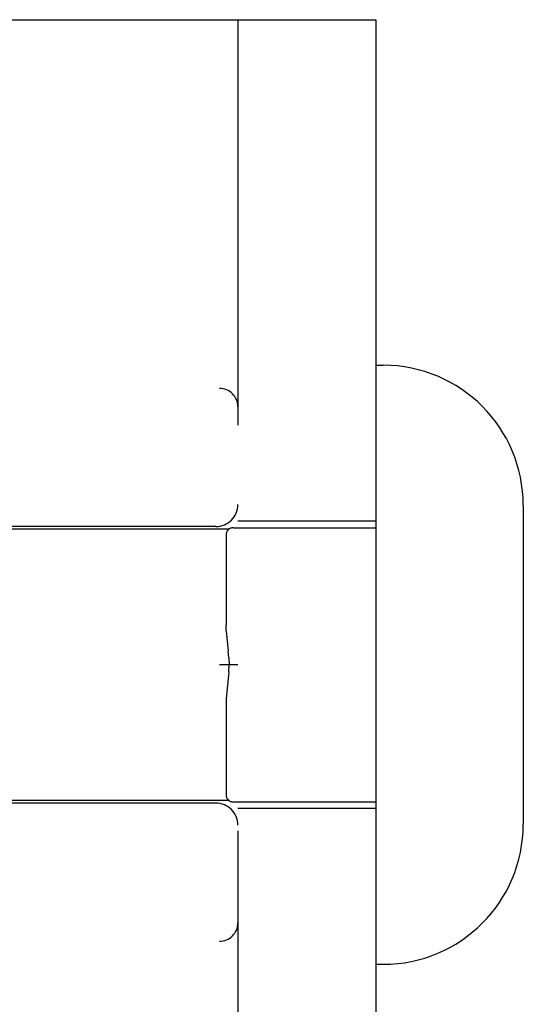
# Model space of a CAD drawing. Header units: inches. Extents: x 0 to 100, y 0 to 65.
# Tile 87 of 121: x 82.016 to 82.699, y 25.837 to 27.173. Entities that reach past the tile are written whole.
import ezdxf

# ---------------------------------------------------------------- set-up
doc = ezdxf.new("R2010")
doc.units = ezdxf.units.IN
doc.header["$LTSCALE"] = 5.5
doc.header["$MEASUREMENT"] = 0
doc.linetypes.add('HIDDEN', pattern=[0.2, 0.1, -0.1])
doc.layers.get('0').update_dxf_attribs({"linetype": 'CONTINUOUS'})
doc.layers.add('DEFAULT_2', color=8, linetype='HIDDEN')

msp = doc.modelspace()

# ---------------------------------------------------------------- linework, layer by layer
at = {"color": 7, "linetype": 'Continuous'}
for p, q in [((80.8985, 27.1728), (82.4985, 27.1728)), ((82.4985, 27.1728), (82.4985, 25.4228)), ((82.4985, 26.7041), (82.5085, 26.7041)), ((82.6985, 26.5141), (82.6985, 26.0816)), ((82.4985, 25.8916), (82.5085, 25.8916))]:
    msp.add_line(p, q, dxfattribs=at)
for centre, start, end in [((82.5085, 26.5141), 360, 90), ((82.5085, 26.0816), 270, 0)]:
    msp.add_arc(centre, 0.19, start, end, dxfattribs=at)
at = {"layer": 'DEFAULT_2', "color": 8, "linetype": 'HIDDEN'}
for p, q in [((82.3115, 27.1728), (82.3115, 25.4228)), ((81.2115, 26.6728), (82.2865, 26.6728)), ((82.2995, 26.4818), (80.5555, 26.4818)), ((82.2815, 26.4853), (81.686, 26.4853)), ((82.3055, 26.4838), (82.4985, 26.4838)), ((82.4985, 26.4928), (82.3115, 26.4928)), ((82.2955, 26.4738), (82.2955, 26.3515)), ((82.2958, 26.3434), (82.2955, 26.3515)), ((82.2958, 26.3434), (82.2965, 26.3348)), ((82.2965, 26.3349), (82.2985, 26.3164)), ((82.2992, 26.3071), (82.2985, 26.3164)), ((81.2115, 26.2978), (82.2865, 26.2978)), ((82.3108, 26.2978), (82.2936, 26.2978)), ((82.2992, 26.3071), (82.2995, 26.2978)), ((82.2992, 26.2885), (82.2995, 26.2978)), ((82.2992, 26.2885), (82.2985, 26.2792)), ((82.2985, 26.2792), (82.2965, 26.2607)), ((82.2965, 26.2608), (82.2958, 26.2522)), ((82.2958, 26.2522), (82.2955, 26.2441)), ((82.2955, 26.2441), (82.2955, 26.1218)), ((82.2995, 26.1138), (80.5555, 26.1138)), ((82.2815, 26.1103), (81.686, 26.1103)), ((82.3055, 26.1118), (82.4985, 26.1118)), ((82.4985, 26.1028), (82.3115, 26.1028)), ((81.2115, 25.9228), (82.2865, 25.9228))]:
    msp.add_line(p, q, dxfattribs=at)
for points in [[(82.2936, 26.2978), (82.2901, 26.2978), (82.2865, 26.2978)], [(82.2936, 26.2978), (82.2901, 26.2978), (82.2865, 26.2978)], [(82.3115, 26.2978), (82.3114, 26.2978), (82.3108, 26.2978)], [(82.3115, 26.2978), (82.3114, 26.2978), (82.3108, 26.2978)]]:
    msp.add_lwpolyline(points, dxfattribs=at)
for centre, radius, start, end in [((82.2865, 26.6478), 0.025, 0, 90), ((82.2815, 26.5153), 0.03, 270, 360), ((82.3055, 26.4738), 0.01, 90, 180), ((82.3055, 26.1218), 0.01, 180, 270), ((82.2815, 26.0803), 0.03, 0, 90), ((82.2865, 25.9478), 0.025, 270, 360)]:
    msp.add_arc(centre, radius, start, end, dxfattribs=at)

doc.saveas('drawing.dxf')
